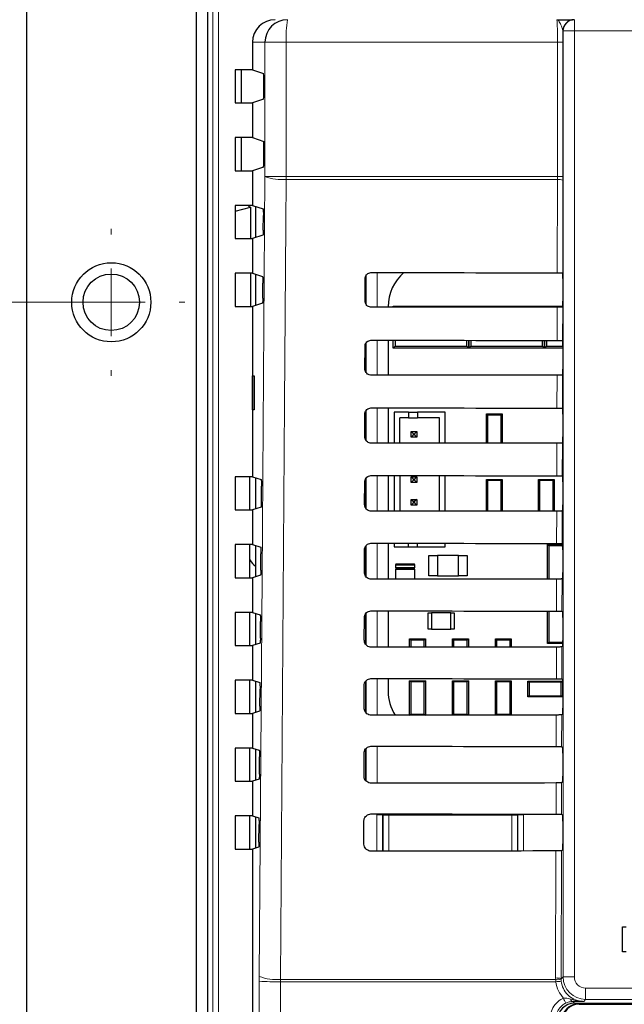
# Model space of a CAD drawing. Header units: millimetres. Extents: x 5 to 418, y 2 to 292.
# Tile 11 of 38: x 96 to 123, y 178 to 222. Entities that reach past the tile are written whole.
import ezdxf

# ---------------------------------------------------------------- set-up
doc = ezdxf.new("R2010")
doc.units = ezdxf.units.MM
doc.styles.add('SLDTEXTSTYLE0', font='TXT', dxfattribs={"width": 0.605})
doc.dimstyles.new('SLDDIMSTYLE0', dxfattribs={"dimtxt": 3.5, "dimasz": 3.5, "dimexe": 0, "dimexo": 0.0625, "dimgap": 0.875, "dimtad": 1, "dimlfac": 2, "dimrnd": 1e-09, "dimzin": 12, "dimdsep": 46, "dimtxsty": 'SLDTEXTSTYLE0', "dimsah": 1, "dimcen": 0.09, "dimadec": 0, "dimazin": 3, "dimtfac": 1, "dimtofl": 0, "dimtmove": 0, "dimatfit": 3, "dimfxl": 1, "dimfrac": 2, "dimtolj": 1, "dimtzin": 12, "dimarcsym": 0})

# ---------------------------------------------------------------- blocks, each defined once
blk = doc.blocks.new('_D_3')
at = {"color": 7, "linetype": 'Continuous', "lineweight": 0}
for p, q in [((100.328, 209.002), (52.248, 209.002)), ((53.248, 119.002), (53.248, 209.002)), ((100.328, 119.002), (52.248, 119.002))]:
    blk.add_line(p, q, dxfattribs=at)
at = {"color": 7, "linetype": 'Continuous', "lineweight": 18}
for points in [[(53.248, 209.002), (52.788, 205.502), (53.708, 205.502)], [(53.248, 119.002), (53.708, 122.502), (52.788, 122.502)]]:
    blk.add_solid(points, dxfattribs=at)
at = {"color": 7, "linetype": 'Continuous', "lineweight": 18, "insert": (48.736, 159.991), "char_height": 3.5, "attachment_point": 1, "rotation": 90, "style": 'SLDTEXTSTYLE0'}
blk.add_mtext('180', dxfattribs=at)
blk = doc.blocks.new('_D_4')
at = {"color": 7, "linetype": 'Continuous', "lineweight": 0}
for p, q in [((136.578, 240.502), (52.248, 240.502)), ((53.248, 240.502), (53.248, 209.002)), ((97.078, 209.002), (52.248, 209.002))]:
    blk.add_line(p, q, dxfattribs=at)
at = {"color": 7, "linetype": 'Continuous', "lineweight": 18}
for points in [[(53.248, 240.502), (52.788, 237.002), (53.708, 237.002)], [(53.248, 209.002), (53.708, 212.502), (52.788, 212.502)]]:
    blk.add_solid(points, dxfattribs=at)
at = {"color": 7, "linetype": 'Continuous', "lineweight": 18, "insert": (48.736, 222.078), "char_height": 3.5, "attachment_point": 1, "rotation": 90, "style": 'SLDTEXTSTYLE0'}
blk.add_mtext('63', dxfattribs=at)
blk = doc.blocks.new('SW_CENTERMARKSYMBOL_4')
at = {"color": 0, "linetype": 'Continuous', "lineweight": 18}
for p, q in [((0, 3), (0, 3.25)), ((0, 0), (0, 1.5)), ((-3, 0), (-3.25, 0)), ((0, 0), (-1.5, 0)), ((0, 0), (0, -1.5)), ((0, 0), (1.5, 0)), ((3, 0), (3.25, 0)), ((0, -3), (0, -3.25))]:
    blk.add_line(p, q, dxfattribs=at)

msp = doc.modelspace()

# ---------------------------------------------------------------- linework, layer by layer
at = {"color": 7, "linetype": 'Continuous', "lineweight": 25}
for p, q in [((96.578, 244.2518), (96.578, 83.7518)), ((104.078, 235.5018), (104.078, 92.5018)), ((104.578, 222.5018), (104.578, 115.0018)), ((104.5911, 222.5018), (104.5911, 115.0135)), ((106.578, 220.5018), (106.578, 219.2843)), ((105.8065, 219.2843), (105.8065, 217.8192)), ((106.578, 219.2843), (105.8065, 219.2843)), ((106.078, 219.2843), (106.078, 217.8192)), ((106.578, 219.2843), (107.063, 219.1228)), ((107.0759, 218.2307), (107.0759, 218.8728)), ((105.8065, 217.8192), (106.578, 217.8192)), ((107.063, 217.9808), (106.578, 217.8192)), ((106.578, 217.8192), (106.578, 216.2843)), ((105.8065, 216.2843), (105.8065, 214.8192)), ((106.578, 216.2843), (105.8065, 216.2843)), ((106.078, 216.2843), (106.078, 214.8192)), ((106.578, 216.2843), (107.0759, 216.1185)), ((107.0759, 215.2307), (107.0759, 216.1185)), ((105.8065, 214.8192), (106.578, 214.8192)), ((107.063, 214.9808), (106.578, 214.8192)), ((106.578, 214.8192), (106.578, 213.2843)), ((120.3162, 214.5684), (120.316, 214.4026)), ((105.8065, 213.2843), (105.8065, 211.8192)), ((106.578, 213.2843), (105.8065, 213.2843)), ((105.8065, 213.0356), (106.4847, 213.2139)), ((106.3655, 213.2843), (106.3655, 213.277)), ((106.4595, 213.2139), (106.3964, 213.277)), ((106.4847, 213.2139), (106.4595, 213.2139)), ((106.4847, 213.2139), (106.4847, 211.8192)), ((106.578, 213.2843), (107.0439, 213.1292)), ((106.703, 213.2427), (106.703, 211.8609)), ((107.0521, 212.1897), (107.0568, 212.846)), ((105.8065, 211.8192), (106.578, 211.8192)), ((107.0393, 211.9729), (106.578, 211.8192)), ((106.578, 211.8192), (106.578, 210.2843)), ((105.8065, 210.2843), (105.8065, 208.8192)), ((106.578, 210.2843), (105.8065, 210.2843)), ((106.4847, 210.2843), (106.4847, 208.8192)), ((106.578, 210.2843), (107.0228, 210.1362)), ((106.703, 210.2427), (106.703, 208.8609)), ((111.5605, 209.0518), (111.5628, 210.0518)), ((111.578, 210.1276), (111.578, 208.9656)), ((120.3061, 210.3061), (120.3064, 210.3058)), ((120.3106, 210.0561), (120.3106, 209.0475)), ((107.0309, 209.1827), (107.0357, 209.853)), ((105.8065, 208.8192), (106.578, 208.8192)), ((107.0181, 208.9658), (106.578, 208.8192)), ((106.578, 208.8192), (106.578, 201.2843)), ((112.579, 208.8018), (112.579, 208.7845)), ((112.803, 208.7847), (112.803, 208.8268)), ((112.803, 208.8268), (112.8451, 208.7847)), ((112.803, 208.8268), (113.703, 208.8268)), ((113.703, 208.8268), (115.253, 208.8268)), ((115.253, 208.8268), (116.153, 208.8268)), ((116.1135, 208.7872), (116.153, 208.8268)), ((116.153, 208.8268), (116.153, 208.7873)), ((116.153, 208.8268), (116.1925, 208.7873)), ((116.153, 208.8268), (117.053, 208.8268)), ((116.153, 208.7873), (116.153, 208.8268)), ((117.053, 208.8268), (118.603, 208.8268)), ((118.603, 208.8268), (119.503, 208.8268)), ((119.4657, 208.7894), (119.503, 208.8268)), ((119.503, 208.8268), (119.5403, 208.7895)), ((119.503, 208.8268), (120.3083, 208.8268)), ((119.503, 208.7895), (119.503, 208.8268)), ((119.503, 208.8268), (119.503, 208.7895)), ((120.3063, 208.7975), (120.3029, 208.7941)), ((112.579, 207.3225), (112.579, 205.7774)), ((112.803, 206.9768), (112.803, 207.3223)), ((112.8912, 207.3223), (112.8912, 207.065)), ((116.0649, 207.065), (116.0649, 207.3198)), ((116.153, 207.3198), (116.153, 206.9768)), ((116.153, 206.9768), (116.153, 207.3198)), ((116.2412, 207.3197), (116.2412, 207.065)), ((119.4149, 207.065), (119.4149, 207.3176)), ((119.503, 206.9768), (119.503, 207.3176)), ((119.503, 207.3176), (119.503, 206.9768)), ((119.5912, 207.3175), (119.5912, 207.065)), ((120.2995, 207.3129), (120.3063, 207.3061)), ((111.5534, 206.0518), (111.5558, 207.0518)), ((111.578, 207.1503), (111.578, 205.939)), ((112.8912, 207.065), (112.803, 206.9768)), ((114.253, 206.9768), (112.803, 206.9768)), ((112.8912, 207.065), (116.0649, 207.065)), ((114.703, 206.9768), (114.253, 206.9768)), ((116.153, 206.9768), (114.703, 206.9768)), ((116.153, 206.9768), (116.0649, 207.065)), ((116.2412, 207.065), (116.153, 206.9768)), ((117.603, 206.9768), (116.153, 206.9768)), ((116.2412, 207.065), (119.4149, 207.065)), ((118.053, 206.9768), (117.603, 206.9768)), ((119.503, 206.9768), (118.053, 206.9768)), ((119.503, 206.9768), (119.4149, 207.065)), ((119.5912, 207.065), (119.503, 206.9768)), ((120.3106, 206.9768), (119.503, 206.9768)), ((119.5912, 207.065), (120.3106, 207.065)), ((120.3106, 207.0561), (120.3106, 206.0475)), ((106.5807, 205.7518), (106.6567, 205.7532)), ((106.5807, 204.2517), (106.5807, 205.7518)), ((106.6567, 205.7532), (106.6567, 204.2504)), ((120.3063, 205.7975), (120.2959, 205.7871)), ((106.6567, 204.2504), (106.5807, 204.2517)), ((112.579, 204.3295), (112.579, 202.7704)), ((120.2925, 204.3199), (120.3063, 204.3061)), ((111.5464, 203.0518), (111.5488, 204.0518)), ((111.578, 204.1723), (111.578, 202.925)), ((112.8496, 204.1357), (112.8496, 202.7706)), ((113.4746, 204.1357), (112.8496, 204.1357)), ((113.4746, 203.8857), (113.0996, 203.8857)), ((113.0996, 202.7708), (113.0996, 203.8857)), ((113.4746, 204.1357), (113.4746, 203.8857)), ((113.4746, 204.1357), (113.8746, 204.1357)), ((113.4746, 203.8857), (113.8746, 203.8857)), ((115.0996, 204.1357), (113.8746, 204.1357)), ((113.8746, 204.1357), (113.8746, 203.8857)), ((114.8496, 203.8857), (113.8746, 203.8857)), ((114.8496, 202.7722), (114.8496, 203.8857)), ((115.0996, 202.7724), (115.0996, 204.1357)), ((116.928, 202.7737), (116.928, 204.0618)), ((116.9765, 204.0133), (116.928, 204.0618)), ((116.928, 204.0618), (117.628, 204.0618)), ((116.9765, 204.0133), (116.9765, 202.7738)), ((117.5795, 204.0133), (116.9765, 204.0133)), ((117.628, 204.0618), (117.5795, 204.0133)), ((117.5795, 202.7742), (117.5795, 204.0133)), ((117.628, 204.0618), (117.628, 202.7742)), ((120.3106, 204.0561), (120.3106, 203.0475)), ((113.5996, 203.0357), (113.5996, 203.2857)), ((113.5996, 203.2857), (113.6996, 203.1857)), ((113.5996, 203.2857), (113.8496, 203.2857)), ((113.5996, 203.0357), (113.6996, 203.1357)), ((113.8496, 203.0357), (113.5996, 203.0357)), ((113.6996, 203.1357), (113.6996, 203.1857)), ((113.6996, 203.1857), (113.7496, 203.1857)), ((113.7496, 203.1357), (113.6996, 203.1357)), ((113.8496, 203.2857), (113.7496, 203.1857)), ((113.7496, 203.1857), (113.7496, 203.1357)), ((113.8496, 203.0357), (113.7496, 203.1357)), ((113.8496, 203.2857), (113.8496, 203.0357)), ((120.3063, 202.7975), (120.2889, 202.7801)), ((105.8065, 201.2843), (105.8065, 199.8192)), ((106.578, 201.2843), (105.8065, 201.2843)), ((106.4648, 199.8192), (106.4648, 201.2843)), ((106.578, 201.2843), (106.9596, 201.1573)), ((106.703, 201.2427), (106.703, 199.8609)), ((112.579, 201.3365), (112.579, 199.7634)), ((112.8496, 201.3363), (112.8496, 199.7636)), ((113.0996, 201.3361), (113.0996, 199.7638)), ((113.5996, 201.2857), (113.6996, 201.1857)), ((113.5996, 201.0357), (113.5996, 201.2857)), ((113.5996, 201.2857), (113.8496, 201.2857)), ((113.8496, 201.2857), (113.7496, 201.1857)), ((113.8496, 201.2857), (113.8496, 201.0357)), ((114.8496, 199.7652), (114.8496, 201.3347)), ((115.0996, 199.7654), (115.0996, 201.3345)), ((120.2855, 201.3269), (120.3063, 201.3061)), ((106.9674, 200.1615), (106.9724, 200.8741)), ((111.5394, 200.0518), (111.5417, 201.0518)), ((111.578, 201.1891), (111.578, 199.9129)), ((113.5996, 201.0357), (113.6996, 201.1357)), ((113.8496, 201.0357), (113.5996, 201.0357)), ((113.6996, 201.1357), (113.6996, 201.1857)), ((113.6996, 201.1857), (113.7496, 201.1857)), ((113.7496, 201.1357), (113.6996, 201.1357)), ((113.7496, 201.1857), (113.7496, 201.1357)), ((113.8496, 201.0357), (113.7496, 201.1357)), ((116.9765, 201.1133), (116.928, 201.1618)), ((116.928, 201.1618), (117.628, 201.1618)), ((116.928, 199.7667), (116.928, 201.1618)), ((117.5795, 201.1133), (116.9765, 201.1133)), ((116.9765, 201.1133), (116.9765, 199.7667)), ((117.628, 201.1618), (117.5795, 201.1133)), ((117.5795, 199.7672), (117.5795, 201.1133)), ((117.628, 201.1618), (117.628, 199.7672)), ((119.2765, 201.1133), (119.228, 201.1618)), ((119.228, 201.1618), (119.928, 201.1618)), ((119.228, 199.7682), (119.228, 201.1618)), ((119.8795, 201.1133), (119.2765, 201.1133)), ((119.2765, 201.1133), (119.2765, 199.7682)), ((119.928, 201.1618), (119.8795, 201.1133)), ((119.8795, 199.7686), (119.8795, 201.1133)), ((119.928, 201.1618), (119.928, 199.7686)), ((120.3106, 201.0561), (120.3106, 200.0475)), ((106.9545, 199.9446), (106.578, 199.8192)), ((113.5996, 200.2857), (113.6996, 200.1857)), ((113.5996, 200.2857), (113.8496, 200.2857)), ((113.5996, 200.0357), (113.5996, 200.2857)), ((113.5996, 200.0357), (113.6996, 200.1357)), ((113.8496, 200.0357), (113.5996, 200.0357)), ((113.6996, 200.1857), (113.7496, 200.1857)), ((113.6996, 200.1357), (113.6996, 200.1857)), ((113.7496, 200.1357), (113.6996, 200.1357)), ((113.8496, 200.2857), (113.7496, 200.1857)), ((113.7496, 200.1857), (113.7496, 200.1357)), ((113.8496, 200.0357), (113.7496, 200.1357)), ((113.8496, 200.2857), (113.8496, 200.0357)), ((105.8065, 199.8192), (106.578, 199.8192)), ((106.578, 199.8192), (106.578, 198.2843)), ((120.3063, 199.7975), (120.2818, 199.773)), ((105.8065, 198.2843), (105.8065, 196.8192)), ((106.578, 198.2843), (105.8065, 198.2843)), ((106.4648, 196.8192), (106.4648, 198.2843)), ((106.578, 198.2843), (106.9385, 198.1643)), ((106.703, 198.2427), (106.703, 196.8609)), ((111.578, 198.2007), (111.578, 196.9006)), ((112.579, 198.3435), (112.579, 196.7563)), ((112.8496, 198.3433), (112.8496, 198.1857)), ((112.8496, 198.1857), (113.4746, 198.1857)), ((113.4746, 198.1857), (113.4746, 198.3428)), ((113.4746, 198.1857), (113.8746, 198.1857)), ((113.8746, 198.1857), (113.8746, 198.3425)), ((113.8746, 198.1857), (115.0996, 198.1857)), ((115.0996, 198.1857), (115.0996, 198.3415)), ((119.628, 198.2893), (119.6831, 198.2342)), ((119.628, 198.2893), (120.3078, 198.2893)), ((119.628, 196.7614), (119.628, 198.2893)), ((120.298, 198.2342), (119.6831, 198.2342)), ((119.6831, 198.2342), (119.6831, 196.7615)), ((120.2785, 198.3339), (120.3063, 198.3061)), ((120.3103, 198.1451), (120.298, 198.2342)), ((120.2993, 198.2633), (120.3087, 198.2633)), ((106.9462, 197.1544), (106.9513, 197.8811)), ((111.5324, 197.0518), (111.5347, 198.0518)), ((114.378, 196.9018), (114.378, 197.8018)), ((114.378, 197.8018), (114.758, 197.8018)), ((115.698, 197.8018), (114.758, 197.8018)), ((114.758, 197.8018), (114.758, 196.9018)), ((115.698, 196.9018), (115.698, 197.8018)), ((115.698, 197.8018), (116.078, 197.8018)), ((116.078, 197.8018), (116.078, 196.9018)), ((120.3106, 198.0561), (120.3106, 197.0475)), ((112.903, 197.3768), (112.903, 197.2768)), ((113.703, 197.4268), (112.953, 197.4268)), ((113.753, 197.2768), (113.753, 197.3768)), ((106.9334, 196.9376), (106.578, 196.8192)), ((112.903, 197.1768), (112.903, 196.7566)), ((113.703, 197.2268), (112.953, 197.2268)), ((112.953, 197.2268), (113.703, 197.2268)), ((113.753, 196.7573), (113.753, 197.1768)), ((114.758, 196.9018), (114.378, 196.9018)), ((114.758, 196.9018), (115.698, 196.9018)), ((116.078, 196.9018), (115.698, 196.9018)), ((105.8065, 196.8192), (106.578, 196.8192)), ((106.578, 196.8192), (106.578, 195.2843)), ((120.3063, 196.7975), (120.2748, 196.766)), ((105.8065, 195.2843), (105.8065, 193.8192)), ((106.578, 195.2843), (105.8065, 195.2843)), ((106.4648, 193.8192), (106.4648, 195.2843)), ((106.578, 195.2843), (106.9174, 195.1713)), ((106.703, 195.2427), (106.703, 193.8609)), ((111.578, 195.2121), (111.578, 193.8881)), ((112.579, 195.3505), (112.579, 193.7493)), ((114.353, 194.5393), (114.353, 195.2643)), ((114.353, 195.2643), (114.503, 195.2643)), ((115.353, 195.2643), (114.503, 195.2643)), ((114.503, 195.2643), (114.503, 194.5393)), ((115.353, 194.5393), (115.353, 195.2643)), ((115.353, 195.2643), (115.503, 195.2643)), ((115.503, 195.2643), (115.503, 194.5393)), ((119.628, 193.9143), (119.628, 195.3455)), ((119.6831, 195.3454), (119.6831, 193.9694)), ((120.2715, 195.3409), (120.3063, 195.3061)), ((106.925, 194.1474), (106.9302, 194.8882)), ((111.5254, 194.0518), (111.5277, 195.0518)), ((120.3106, 195.0561), (120.3106, 194.0475)), ((114.503, 194.5393), (114.353, 194.5393)), ((114.503, 194.5393), (115.353, 194.5393)), ((115.503, 194.5393), (115.353, 194.5393)), ((105.8065, 193.8192), (106.578, 193.8192)), ((106.9122, 193.9305), (106.578, 193.8192)), ((106.578, 193.8192), (106.578, 192.2843)), ((113.5765, 194.0633), (113.528, 194.1118)), ((113.528, 194.1118), (114.228, 194.1118)), ((113.528, 193.7501), (113.528, 194.1118)), ((114.1795, 194.0633), (113.5765, 194.0633)), ((113.5765, 194.0633), (113.5765, 193.7501)), ((114.228, 194.1118), (114.1795, 194.0633)), ((114.1795, 193.7506), (114.1795, 194.0633)), ((114.228, 194.1118), (114.228, 193.7507)), ((115.4765, 194.0633), (115.428, 194.1118)), ((115.428, 194.1118), (116.128, 194.1118)), ((115.428, 193.7516), (115.428, 194.1118)), ((115.4765, 194.0633), (115.4765, 193.7516)), ((116.0795, 194.0633), (115.4765, 194.0633)), ((116.128, 194.1118), (116.0795, 194.0633)), ((116.0795, 193.7521), (116.0795, 194.0633)), ((116.128, 194.1118), (116.128, 193.7521)), ((117.3765, 194.0633), (117.328, 194.1118)), ((117.328, 194.1118), (118.028, 194.1118)), ((117.328, 193.7529), (117.328, 194.1118)), ((117.9795, 194.0633), (117.3765, 194.0633)), ((117.3765, 194.0633), (117.3765, 193.753)), ((118.028, 194.1118), (117.9795, 194.0633)), ((117.9795, 193.7534), (117.9795, 194.0633)), ((118.028, 194.1118), (118.028, 193.7534)), ((119.6831, 193.9694), (119.628, 193.9143)), ((120.3099, 193.9143), (119.628, 193.9143)), ((119.6831, 193.9694), (120.3104, 193.9694)), ((120.3063, 193.7975), (120.2678, 193.759)), ((105.8065, 192.2843), (105.8065, 190.8192)), ((106.578, 192.2843), (105.8065, 192.2843)), ((106.4648, 190.8192), (106.4648, 192.2843)), ((106.578, 192.2843), (106.8963, 192.1783)), ((106.703, 192.2427), (106.703, 190.8609)), ((111.578, 192.2233), (111.578, 190.8754)), ((112.579, 192.3575), (112.579, 191.8018)), ((113.5765, 192.2133), (113.528, 192.2618)), ((113.528, 192.2618), (114.228, 192.2618)), ((113.528, 190.7431), (113.528, 192.2618)), ((114.1795, 192.2133), (113.5765, 192.2133)), ((113.5765, 192.2133), (113.5765, 190.7903)), ((114.228, 192.2618), (114.1795, 192.2133)), ((114.1795, 190.7903), (114.1795, 192.2133)), ((114.228, 192.2618), (114.228, 190.7436)), ((115.428, 190.7445), (115.428, 192.2618)), ((115.4765, 192.2133), (115.428, 192.2618)), ((115.428, 192.2618), (116.128, 192.2618)), ((115.4765, 192.2133), (115.4765, 190.7903)), ((116.0795, 192.2133), (115.4765, 192.2133)), ((116.128, 192.2618), (116.0795, 192.2133)), ((116.0795, 190.7903), (116.0795, 192.2133)), ((116.128, 192.2618), (116.128, 190.7451)), ((117.328, 190.7459), (117.328, 192.2618)), ((117.3765, 192.2133), (117.328, 192.2618)), ((117.328, 192.2618), (118.028, 192.2618)), ((117.3765, 192.2133), (117.3765, 190.7903)), ((117.9795, 192.2133), (117.3765, 192.2133)), ((118.028, 192.2618), (117.9795, 192.2133)), ((117.9795, 190.7903), (117.9795, 192.2133)), ((118.028, 192.2618), (118.028, 190.7464)), ((118.768, 192.2518), (118.8165, 192.2033)), ((118.768, 192.2518), (120.288, 192.2518)), ((118.768, 191.5518), (118.768, 192.2518)), ((120.2395, 192.2033), (118.8165, 192.2033)), ((118.8165, 192.2033), (118.8165, 191.6003)), ((120.2395, 192.2033), (120.288, 192.2518)), ((120.2395, 191.6003), (120.2395, 192.2033)), ((120.2645, 192.3479), (120.3063, 192.3061)), ((120.288, 192.2518), (120.288, 191.5518)), ((120.3106, 192.0561), (120.3106, 191.0475)), ((106.9038, 191.1403), (106.9091, 191.8952)), ((111.5183, 191.0518), (111.5207, 192.0518)), ((118.8165, 191.6003), (118.768, 191.5518)), ((120.288, 191.5518), (118.768, 191.5518)), ((118.8165, 191.6003), (120.2395, 191.6003)), ((120.288, 191.5518), (120.2395, 191.6003)), ((105.8065, 190.8192), (106.578, 190.8192)), ((106.891, 190.9235), (106.578, 190.8192)), ((106.578, 190.8192), (106.578, 189.2843)), ((113.5293, 190.7431), (113.5765, 190.7903)), ((113.5765, 190.7903), (114.1795, 190.7903)), ((114.1795, 190.7903), (114.2262, 190.7436)), ((115.4308, 190.7446), (115.4765, 190.7903)), ((115.4765, 190.7903), (116.0795, 190.7903)), ((116.0795, 190.7903), (116.1248, 190.7451)), ((117.3322, 190.7459), (117.3765, 190.7903)), ((117.3765, 190.7903), (117.9795, 190.7903)), ((117.9795, 190.7903), (118.0235, 190.7464)), ((120.3063, 190.7975), (120.2607, 190.7519)), ((105.8065, 189.2843), (105.8065, 187.8192)), ((106.578, 189.2843), (105.8065, 189.2843)), ((106.4648, 187.8192), (106.4648, 189.2843)), ((106.578, 189.2843), (106.8752, 189.1854)), ((106.703, 189.2427), (106.703, 187.8609)), ((111.5113, 188.0518), (111.5137, 189.0518)), ((111.578, 189.2345), (111.578, 187.8626)), ((120.2575, 189.3549), (120.3063, 189.3061)), ((120.3106, 189.0561), (120.3106, 188.0475)), ((106.8826, 188.1332), (106.888, 188.9022)), ((105.8065, 187.8192), (106.578, 187.8192)), ((106.8698, 187.9164), (106.578, 187.8192)), ((106.578, 187.8192), (106.578, 186.2843)), ((120.3063, 187.7975), (120.2537, 187.7449)), ((105.8065, 186.2843), (105.8065, 184.8192)), ((106.578, 186.2843), (105.8065, 186.2843)), ((106.4648, 184.8192), (106.4648, 186.2843)), ((106.578, 186.2843), (106.8541, 186.1924)), ((106.703, 186.2427), (106.703, 184.8609)), ((111.5043, 185.0518), (111.5066, 186.0518)), ((120.2505, 186.3619), (120.3063, 186.3061)), ((120.3106, 186.0561), (120.3106, 185.0475)), ((106.8614, 185.1262), (106.8669, 185.9092)), ((105.8065, 184.8192), (106.578, 184.8192)), ((106.8486, 184.9094), (106.578, 184.8192)), ((106.578, 184.8192), (106.578, 117.0004)), ((120.3063, 184.7975), (120.2467, 184.7379)), ((122.955, 180.2797), (122.955, 181.3797)), ((122.955, 181.3797), (123.1101, 181.3797)), ((123.1101, 180.2797), (122.955, 180.2797)), ((120.8279, 178.0018), (130.8627, 178.0018)), ((121.028, 177.9518), (126.6654, 177.9518))]:
    msp.add_line(p, q, dxfattribs=at)
at = {"color": 7, "linetype": 'Continuous', "lineweight": 18}
for p, q in [((104.8277, 115.25), (104.8277, 222.5018)), ((105.0773, 222.5018), (105.0773, 115.25)), ((120.8194, 221.5018), (120.8194, 221.0018)), ((120.3195, 221.0018), (120.3144, 221.0018)), ((120.3195, 179.1676), (120.3195, 221.0018)), ((120.3195, 221.0018), (120.8194, 221.0018)), ((120.8194, 221.0018), (120.8194, 179.1676)), ((152.3367, 221.0018), (120.8194, 221.0018)), ((107.1278, 220.5018), (106.578, 220.5018)), ((107.1278, 214.5684), (107.1278, 220.5018)), ((108.0694, 220.5018), (107.1278, 220.5018)), ((120.0745, 220.5018), (108.0694, 220.5018)), ((108.0694, 220.5018), (108.0694, 214.5684)), ((120.3162, 220.5018), (120.0745, 220.5018)), ((120.0745, 214.5684), (120.0745, 220.5018)), ((120.3162, 220.5018), (120.3162, 214.5684)), ((108.0694, 214.5684), (107.1278, 214.5684)), ((108.0694, 214.5684), (120.0745, 214.5684)), ((120.0742, 214.4358), (108.0699, 214.4358)), ((120.0646, 210.3102), (120.0742, 214.4358)), ((120.0742, 214.4358), (120.0745, 214.5684)), ((120.3162, 214.5684), (120.0745, 214.5684)), ((120.316, 214.4026), (120.3064, 210.3058)), ((111.6, 208.917), (111.6, 210.1828)), ((112.0999, 210.3159), (112.0999, 208.7841)), ((120.0576, 207.3172), (120.0611, 208.7898)), ((120.3029, 208.7941), (120.2995, 207.3129)), ((112.0999, 207.3229), (112.0999, 205.777)), ((111.6, 205.9049), (111.6, 207.1945)), ((120.0506, 204.3242), (120.054, 205.7828)), ((120.2959, 205.7871), (120.2925, 204.3199)), ((112.0999, 204.3299), (112.0999, 202.77)), ((111.6, 202.8927), (111.6, 204.206)), ((120.0436, 201.3312), (120.047, 202.7757)), ((120.2889, 202.7801), (120.2855, 201.3269)), ((111.6, 199.8802), (111.6, 201.2174)), ((112.0999, 201.3369), (112.0999, 199.763)), ((120.0367, 198.3382), (120.04, 199.7687)), ((120.2818, 199.773), (120.2785, 198.3339)), ((111.6, 196.8676), (111.6, 198.2287)), ((112.0999, 198.3439), (112.0999, 196.7559)), ((112.903, 197.3768), (113.753, 197.3768)), ((113.753, 197.2768), (112.903, 197.2768)), ((112.903, 197.1768), (113.753, 197.1768)), ((120.0297, 195.3452), (120.033, 196.7617)), ((120.2748, 196.766), (120.2715, 195.3409)), ((111.6, 193.8548), (111.6, 195.2398)), ((112.0999, 195.3509), (112.0999, 193.7489)), ((120.0227, 192.3522), (120.026, 193.7546)), ((120.2678, 193.759), (120.2645, 192.3479)), ((111.6, 190.8418), (111.6, 192.2508)), ((112.0999, 192.3579), (112.0999, 190.7419)), ((120.2607, 190.7519), (120.2575, 189.3549)), ((120.0157, 189.3592), (120.0189, 190.7476)), ((111.6, 187.8329), (111.6, 189.2618)), ((112.0999, 189.3649), (112.0999, 187.7348)), ((120.0087, 186.3662), (120.0119, 187.7406)), ((120.2537, 187.7449), (120.2505, 186.3619)), ((112.0824, 186.3388), (112.3323, 186.3388)), ((112.0824, 184.7278), (112.0824, 186.3388)), ((112.3587, 186.3125), (112.3323, 186.3388)), ((112.3323, 186.3388), (112.3323, 184.728)), ((112.3587, 186.3125), (112.6086, 186.3125)), ((112.3587, 184.7469), (112.3587, 186.3125)), ((112.6086, 186.3125), (112.6086, 186.3715)), ((112.6086, 186.3125), (112.6086, 184.7469)), ((118.0475, 186.3125), (112.6086, 186.3125)), ((118.0475, 186.3674), (118.0475, 186.3125)), ((118.0475, 184.7469), (118.0475, 186.3125)), ((118.0475, 186.3125), (118.2974, 186.3125)), ((118.3237, 186.3388), (118.2974, 186.3125)), ((118.2974, 186.3125), (118.2974, 184.7469)), ((118.3237, 184.7325), (118.3237, 186.3388)), ((118.3237, 186.3388), (118.5737, 186.3388)), ((118.5737, 186.3388), (118.5737, 184.7327)), ((112.3583, 184.728), (112.3587, 184.7469)), ((112.3587, 184.7469), (112.6086, 184.7469)), ((112.3587, 184.7469), (112.3605, 184.728)), ((112.6086, 184.7469), (118.0475, 184.7469)), ((112.6086, 184.7282), (112.6086, 184.7469)), ((118.0475, 184.7469), (118.2974, 184.7469)), ((118.0475, 184.7469), (118.0475, 184.7323)), ((118.2963, 184.7325), (118.2974, 184.7469)), ((118.2974, 184.7469), (118.2977, 184.7325)), ((119.9918, 179.1147), (120.0049, 184.7335)), ((120.2467, 184.7379), (120.2334, 179.0816)), ((106.8786, 179.1868), (106.8777, 178.9763)), ((107.8182, 178.9489), (107.8196, 179.0542)), ((107.8196, 179.0542), (119.9931, 179.0542)), ((119.9931, 179.0542), (119.9918, 179.1147)), ((119.9994, 178.9489), (119.9931, 179.0542)), ((120.2334, 179.0816), (120.3195, 179.1676)), ((120.2334, 179.0816), (120.2345, 179.0331)), ((120.2345, 179.0331), (120.2394, 178.9699)), ((120.8194, 179.1676), (120.3195, 179.1676)), ((119.9994, 178.9489), (107.8182, 178.9489)), ((121.3193, 178.6677), (130.8367, 178.6677)), ((121.3193, 178.6677), (121.3193, 178.1678)), ((121.3193, 178.1678), (121.2332, 178.0817)), ((130.8367, 178.1678), (121.3193, 178.1678)), ((120.7543, 178.0754), (120.8279, 178.0018)), ((121.028, 177.9737), (121.028, 178.0018)), ((131.4558, 177.9737), (121.028, 177.9737)), ((121.028, 177.9737), (121.028, 177.9518))]:
    msp.add_line(p, q, dxfattribs=at)
at = {"color": 7, "linetype": 'Continuous', "lineweight": 18, "flags": 128}
for points in [[(106.8786, 179.1868), (107.0031, 196.8713), (107.1278, 214.5684)], [(108.0699, 214.4358), (108.0559, 212.4536), (107.9998, 204.5252), (107.8196, 179.0542)], [(112.3587, 186.3125), (112.3635, 186.3612), (112.3658, 186.3717)], [(118.2913, 186.3673), (118.2926, 186.3612), (118.2974, 186.3125)]]:
    msp.add_lwpolyline(points, dxfattribs=at)
at = {"color": 7, "linetype": 'Continuous', "lineweight": 25}
for radius in [1.75, 1.25]:
    msp.add_circle((100.328, 209.0018), radius, dxfattribs=at)
for centre, radius, start, end in [((108.1271, 220.5025), 0.9993, 90.03931, 180.03926), ((120.8144, 221.0018), 0.5, 90.00436, 180.00436), ((114.5615, 208.8018), 1.9825, 130.24926, 180), ((120.628, 198.2342), 0.33, 174.94204, 180), ((112.953, 197.3768), 0.05, 90, 180), ((113.703, 197.3768), 0.05, 0, 90), ((112.953, 197.2768), 0.05, 180, 270), ((112.953, 197.1768), 0.05, 90, 180), ((113.703, 197.2768), 0.05, 270, 0), ((113.703, 197.1768), 0.05, 0, 90), ((114.5615, 191.8018), 1.9825, 180, 212.29556), ((121.028, 177.2018), 0.7719, 90, 180), ((121.028, 177.2018), 0.75, 90, 180)]:
    msp.add_arc(centre, radius, start, end, dxfattribs=at)
at = {"color": 7, "linetype": 'Continuous', "lineweight": 18}
for centre, radius, start, end in [((112.4968, 220.751), 4.4344, 170.252, 183.22138), ((120.8194, 221.0018), 0.5, 90.00436, 180.00436), ((107.8803, 216.501), 2.0739, 248.72712, 275.24722), ((125.4699, 214.5682), 17.4004, 179.99924, 180.43593), ((120.1296, 213.9413), 0.4976, 67.99669, 96.38698), ((107.6304, 181.1165), 2.071, 248.71381, 275.24303), ((120.0471, 178.6206), 0.4973, 67.99072, 96.38533), ((120.0716, 178.5606), 0.4998, 70.98206, 99.03542), ((121.3195, 179.1678), 1, 180.00873, 269.99127), ((107.6241, 188.4599), 9.513, 265.49979, 271.16954), ((120.3507, 176.3164), 2.6559, 92.40107, 97.60084), ((121.7957, 178.8253), 1.578, 202.29968, 211.2844), ((120.7853, 178.2027), 0.131, 191.35144, 256.33214)]:
    msp.add_arc(centre, radius, start, end, dxfattribs=at)
at = {"color": 7, "linetype": 'Continuous', "lineweight": 25}
for centre, major_axis, ratio, start_param, end_param in [((107.5794, 220.5018), (-1.0014, 0), 0.9986295, 4.712389, 6.2831853), ((107.0628, 218.8728), (0, 0.25), 0.0524078, 4.712389, 6.265732), ((107.0628, 218.2307), (0, 0.25), 0.0524078, 3.1590459, 4.712389), ((107.0628, 215.2307), (0, 0.25), 0.0524078, 3.1590459, 4.712389), ((136.578, 219.0436), (500.6063, 0), 0.0174551, 4.6629288, 4.6793961), ((120.3062, 210.0561), (0, 0.25), 0.0174551, 4.712389, 6.2302814), ((120.3062, 209.0475), (0, 0.25), 0.0174551, 3.1590459, 4.712389), ((136.578, 200.1007), (498.0717, 0), 0.0174551, 1.6039642, 1.6205084), ((136.578, 216.0436), (500.2049, 0), 0.0174551, 4.662889, 4.6793557), ((120.3062, 207.0561), (0, 0.25), 0.0174551, 4.712389, 6.265732), ((120.3062, 206.0475), (0, 0.25), 0.0174551, 3.1590459, 4.712389), ((136.578, 197.1007), (497.6703, 0), 0.0174551, 1.6040051, 1.6205486), ((136.578, 213.0436), (499.8035, 0), 0.0174551, 4.6628493, 4.6793152), ((120.3062, 204.0561), (0, 0.25), 0.0174551, 4.712389, 6.265732), ((120.3062, 203.0475), (0, 0.25), 0.0174551, 3.1590459, 4.712389), ((136.578, 194.1006), (497.2689, 0), 0.0174551, 1.6040461, 1.6205888), ((136.578, 210.0436), (499.4021, 0), 0.0174551, 4.6628094, 4.6792746), ((120.3062, 201.0561), (0, 0.25), 0.0174551, 4.712389, 6.265732), ((120.3062, 200.0475), (0, 0.25), 0.0174551, 3.1590459, 4.712389), ((136.578, 191.1006), (496.8675, 0), 0.0174551, 1.6040871, 1.620629), ((136.578, 207.0436), (499.0007, 0), 0.0174551, 4.6627695, 4.6792339), ((120.3062, 198.0561), (0, 0.25), 0.0174551, 4.712389, 6.265732), ((107.0155, 198.0149), (0, 0.7635), 0.8512978, 2.1305958, 2.6635656), ((120.3062, 197.0475), (0, 0.25), 0.0174551, 3.1590459, 4.712389), ((136.578, 188.1006), (496.4661, 0), 0.0174551, 1.6041282, 1.6206693), ((136.578, 204.0435), (498.5993, 0), 0.0174551, 4.6627295, 4.6791932), ((120.3062, 195.0561), (0, 0.25), 0.0174551, 4.712389, 6.265732), ((120.3062, 194.0475), (0, 0.25), 0.0174551, 3.1590459, 4.712389), ((136.578, 185.1006), (496.0647, 0), 0.0174551, 1.6041693, 1.6207097), ((136.578, 201.0435), (498.1979, 0), 0.0174551, 4.6626895, 4.6791524), ((120.3062, 192.0561), (0, 0.25), 0.0174551, 4.712389, 6.265732), ((120.3062, 191.0475), (0, 0.25), 0.0174551, 3.1590459, 4.712389), ((136.578, 182.1006), (495.6633, 0), 0.0174551, 1.6042105, 1.6207502), ((136.578, 198.0435), (497.7965, 0), 0.0174551, 4.6626494, 4.6791115), ((120.3062, 189.0561), (0, 0.25), 0.0174551, 4.712389, 6.265732), ((136.578, 179.1006), (495.2619, 0), 0.0174551, 1.6042518, 1.6207907), ((120.3062, 188.0475), (0, 0.25), 0.0174551, 3.1590459, 4.712389), ((136.578, 195.0435), (497.3951, 0), 0.0174551, 4.6626092, 4.6790706), ((120.3062, 186.0561), (0, 0.25), 0.0174551, 4.712389, 6.265732), ((136.578, 176.1005), (494.8605, 0), 0.0174551, 1.6042931, 1.6208313), ((120.3062, 185.0475), (0, 0.25), 0.0174551, 3.1590459, 4.712389), ((120.8282, 177.2517), (-0.5305, 0.5305), 0.9996955, 5.4979394, 7.0684312)]:
    msp.add_ellipse(centre, major_axis=major_axis, ratio=ratio, start_param=start_param, end_param=end_param, dxfattribs=at)
at = {"color": 7, "linetype": 'Continuous', "lineweight": 18}
msp.add_ellipse((121.3195, 179.1678), major_axis=(-0.3537, -0.3537), ratio=0.9996955, start_param=5.4979394, end_param=7.0684312, dxfattribs=at)
at = {"color": 7, "linetype": 'Continuous', "lineweight": 25}
for points, knots in [([(120.0444, 221.5018), (120.0454, 221.5018), (120.203, 221.5018), (120.4587, 221.5018), (120.7032, 221.5018), (120.7351, 221.5018), (120.7372, 221.5018)], [0, 0, 0, 0, 0.0036444, 0.5669873, 0.9718875, 1, 1, 1, 1]), ([(120.3144, 221.0018), (120.3146, 220.9731), (120.3158, 220.815), (120.316, 220.6427), (120.3162, 220.5018)], [0, 0, 0, 0, 0.181685, 1, 1, 1, 1]), ([(107.0439, 213.1292), (107.0454, 213.1259), (107.0484, 213.1193), (107.0523, 213.0745), (107.0552, 213.0096), (107.0569, 212.9296), (107.0568, 212.8737), (107.0568, 212.846)], [0, 0, 0, 0, 0.20165256, 0.40332545, 0.60440835, 0.8042902, 1, 1, 1, 1]), ([(107.0521, 212.1897), (107.0518, 212.1623), (107.0511, 212.1075), (107.0484, 212.0392), (107.0447, 211.9913), (107.0414, 211.9745), (107.0396, 211.9731), (107.0393, 211.9729)], [0, 0, 0, 0, 0.2359147, 0.471797, 0.7085457, 0.9467446, 1, 1, 1, 1]), ([(107.0228, 210.1362), (107.0243, 210.1329), (107.0273, 210.1263), (107.0312, 210.0815), (107.0341, 210.0166), (107.0358, 209.9367), (107.0357, 209.8807), (107.0357, 209.853)], [0, 0, 0, 0, 0.2016552, 0.4033307, 0.6044153, 0.8042968, 1, 1, 1, 1]), ([(111.5628, 210.0518), (111.5633, 210.0635), (111.5651, 210.1051), (111.5878, 210.1747), (111.6425, 210.2479), (111.7189, 210.2983), (111.7849, 210.3152), (111.8214, 210.316), (111.828, 210.3162)], [0, 0, 0, 0, 0.0850535, 0.30199052, 0.51961151, 0.73676938, 0.95223374, 1, 1, 1, 1]), ([(120.0646, 210.3102), (120.0925, 210.3102), (120.1482, 210.31), (120.2214, 210.3092), (120.276, 210.3081), (120.3012, 210.307), (120.305, 210.3063), (120.3061, 210.3061)], [0, 0, 0, 0, 0.225254, 0.4504807, 0.6764687, 0.9039241, 1, 1, 1, 1]), ([(107.0309, 209.1827), (107.0306, 209.1552), (107.0299, 209.1004), (107.0272, 209.0322), (107.0235, 208.9843), (107.0202, 208.9675), (107.0184, 208.9661), (107.0181, 208.9658)], [0, 0, 0, 0, 0.23591216, 0.47179193, 0.70853945, 0.94673944, 1, 1, 1, 1]), ([(111.828, 208.7838), (111.8166, 208.7843), (111.7754, 208.7859), (111.7062, 208.8076), (111.6329, 208.8609), (111.5815, 208.9353), (111.562, 209.003), (111.5608, 209.0422), (111.5605, 209.0518)], [0, 0, 0, 0, 0.08198317, 0.29414664, 0.50565107, 0.71755185, 0.93103295, 1, 1, 1, 1]), ([(120.3029, 208.7941), (120.2996, 208.7936), (120.293, 208.7926), (120.2478, 208.7913), (120.1824, 208.7903), (120.1157, 208.7899), (120.0744, 208.7898), (120.0611, 208.7898)], [0, 0, 0, 0, 0.2249122, 0.4498651, 0.6736204, 0.8949376, 1, 1, 1, 1]), ([(111.5558, 207.0518), (111.5563, 207.0643), (111.5583, 207.1075), (111.5821, 207.1793), (111.6387, 207.2541), (111.7174, 207.3054), (111.7847, 207.3223), (111.8217, 207.323), (111.828, 207.3232)], [0, 0, 0, 0, 0.0885369, 0.3054942, 0.5231207, 0.7402623, 0.9556958, 1, 1, 1, 1]), ([(120.0576, 207.3172), (120.0855, 207.3172), (120.1413, 207.317), (120.2144, 207.3162), (120.2689, 207.3151), (120.2954, 207.3139), (120.2984, 207.3132), (120.2995, 207.3129)], [0, 0, 0, 0, 0.2200079, 0.4399891, 0.6607138, 0.8828719, 1, 1, 1, 1]), ([(111.828, 205.7768), (111.8158, 205.7773), (111.773, 205.779), (111.7016, 205.8019), (111.6268, 205.8569), (111.5744, 205.9336), (111.5549, 206.0027), (111.5537, 206.0424), (111.5534, 206.0518)], [0, 0, 0, 0, 0.0853594, 0.2975052, 0.5090059, 0.7209231, 0.9344343, 1, 1, 1, 1]), ([(120.2959, 205.7871), (120.2926, 205.7866), (120.286, 205.7856), (120.2408, 205.7843), (120.1753, 205.7833), (120.1087, 205.7828), (120.0673, 205.7828), (120.054, 205.7828)], [0, 0, 0, 0, 0.2249182, 0.4498771, 0.6736383, 0.8949613, 1, 1, 1, 1]), ([(111.5488, 204.0518), (111.5494, 204.0651), (111.5514, 204.1099), (111.5765, 204.1839), (111.6349, 204.2603), (111.7159, 204.3125), (111.7846, 204.3293), (111.822, 204.33), (111.828, 204.3302)], [0, 0, 0, 0, 0.09184091, 0.30881742, 0.52644914, 0.74357514, 0.95897955, 1, 1, 1, 1]), ([(120.0506, 204.3242), (120.0785, 204.3242), (120.1343, 204.324), (120.2074, 204.3232), (120.262, 204.3221), (120.2884, 204.3209), (120.2914, 204.3202), (120.2925, 204.3199)], [0, 0, 0, 0, 0.2200138, 0.4400009, 0.6607316, 0.8828958, 1, 1, 1, 1]), ([(111.828, 202.7698), (111.815, 202.7703), (111.7707, 202.7721), (111.6971, 202.7962), (111.6206, 202.853), (111.5673, 202.9319), (111.5478, 203.0023), (111.5467, 203.0427), (111.5464, 203.0518)], [0, 0, 0, 0, 0.0885636, 0.3006931, 0.5121907, 0.724124, 0.9376639, 1, 1, 1, 1]), ([(120.2889, 202.7801), (120.2855, 202.7796), (120.2789, 202.7786), (120.2337, 202.7772), (120.1683, 202.7763), (120.1017, 202.7758), (120.0603, 202.7757), (120.047, 202.7757)], [0, 0, 0, 0, 0.2249241, 0.449889, 0.6736562, 0.8949851, 1, 1, 1, 1]), ([(111.5417, 201.0518), (111.5424, 201.0659), (111.5446, 201.1123), (111.5708, 201.1885), (111.6311, 201.2665), (111.7144, 201.3197), (111.7844, 201.3364), (111.8224, 201.3371), (111.828, 201.3372)], [0, 0, 0, 0, 0.09497923, 0.31197387, 0.5296104, 0.74672165, 0.96209856, 1, 1, 1, 1]), ([(120.0436, 201.3312), (120.0715, 201.3312), (120.1273, 201.331), (120.2004, 201.3302), (120.255, 201.3291), (120.2814, 201.3279), (120.2844, 201.3272), (120.2855, 201.3269)], [0, 0, 0, 0, 0.2200197, 0.4400127, 0.6607494, 0.8829196, 1, 1, 1, 1]), ([(106.9596, 201.1573), (106.9611, 201.154), (106.964, 201.1474), (106.9679, 201.1026), (106.9709, 201.0376), (106.9726, 200.9577), (106.9724, 200.9018), (106.9724, 200.8741)], [0, 0, 0, 0, 0.201663, 0.4033465, 0.6044361, 0.8043168, 1, 1, 1, 1]), ([(106.9674, 200.1615), (106.967, 200.1341), (106.9664, 200.0793), (106.9636, 200.011), (106.9599, 199.9631), (106.9567, 199.9463), (106.9549, 199.9449), (106.9545, 199.9446)], [0, 0, 0, 0, 0.2359045, 0.4717765, 0.7085205, 0.946724, 1, 1, 1, 1]), ([(111.828, 199.7627), (111.8142, 199.7633), (111.7683, 199.7653), (111.6926, 199.7905), (111.6145, 199.849), (111.5602, 199.9302), (111.5407, 200.002), (111.5396, 200.0429), (111.5394, 200.0518)], [0, 0, 0, 0, 0.09160861, 0.30372316, 0.51521826, 0.7271671, 0.94073463, 1, 1, 1, 1]), ([(120.2818, 199.773), (120.2785, 199.7725), (120.2719, 199.7715), (120.2267, 199.7702), (120.1613, 199.7692), (120.0946, 199.7688), (120.0533, 199.7687), (120.04, 199.7687)], [0, 0, 0, 0, 0.22493012, 0.44990096, 0.67367408, 0.89500887, 1, 1, 1, 1]), ([(106.9385, 198.1643), (106.94, 198.161), (106.9429, 198.1544), (106.9469, 198.1096), (106.9498, 198.0447), (106.9515, 197.9648), (106.9514, 197.9088), (106.9513, 197.8811)], [0, 0, 0, 0, 0.2016656, 0.4033518, 0.604443, 0.8043234, 1, 1, 1, 1]), ([(111.5347, 198.0518), (111.5355, 198.0667), (111.5378, 198.1147), (111.5652, 198.1931), (111.6273, 198.2727), (111.7129, 198.3268), (111.7843, 198.3434), (111.8227, 198.3441), (111.828, 198.3442)], [0, 0, 0, 0, 0.097964, 0.3149759, 0.5326169, 0.7497141, 0.965065, 1, 1, 1, 1]), ([(120.0367, 198.3382), (120.0645, 198.3382), (120.1203, 198.338), (120.1934, 198.3372), (120.248, 198.3361), (120.2744, 198.3349), (120.2774, 198.3342), (120.2785, 198.3339)], [0, 0, 0, 0, 0.2200256, 0.4400245, 0.6607672, 0.8829435, 1, 1, 1, 1]), ([(106.9462, 197.1544), (106.9458, 197.127), (106.9452, 197.0722), (106.9424, 197.0039), (106.9387, 196.956), (106.9355, 196.9393), (106.9337, 196.9378), (106.9334, 196.9376)], [0, 0, 0, 0, 0.235902, 0.4717714, 0.7085142, 0.9467189, 1, 1, 1, 1]), ([(111.828, 196.7557), (111.8134, 196.7563), (111.766, 196.7584), (111.6881, 196.7847), (111.6083, 196.8451), (111.5531, 196.9285), (111.5336, 197.0017), (111.5326, 197.0431), (111.5324, 197.0518)], [0, 0, 0, 0, 0.0945061, 0.3066068, 0.5181, 0.730064, 0.9436579, 1, 1, 1, 1]), ([(120.2748, 196.766), (120.2715, 196.7655), (120.2649, 196.7645), (120.2197, 196.7632), (120.1543, 196.7622), (120.0876, 196.7617), (120.0463, 196.7617), (120.033, 196.7617)], [0, 0, 0, 0, 0.2249361, 0.4499129, 0.673692, 0.8950327, 1, 1, 1, 1]), ([(106.9174, 195.1713), (106.9189, 195.168), (106.9218, 195.1615), (106.9258, 195.1166), (106.9287, 195.0517), (106.9304, 194.9718), (106.9303, 194.9158), (106.9302, 194.8882)], [0, 0, 0, 0, 0.2016683, 0.4033571, 0.60445, 0.8043301, 1, 1, 1, 1]), ([(111.5277, 195.0518), (111.5285, 195.0675), (111.531, 195.1171), (111.5595, 195.1977), (111.6235, 195.2789), (111.7114, 195.3339), (111.7841, 195.3505), (111.823, 195.3511), (111.828, 195.3512)], [0, 0, 0, 0, 0.1008064, 0.31783448, 0.5354797, 0.75256356, 0.96788978, 1, 1, 1, 1]), ([(120.0297, 195.3452), (120.0575, 195.3452), (120.1133, 195.345), (120.1865, 195.3442), (120.241, 195.3431), (120.2674, 195.3419), (120.2704, 195.3412), (120.2715, 195.3409)], [0, 0, 0, 0, 0.2200315, 0.4400364, 0.6607851, 0.8829674, 1, 1, 1, 1]), ([(106.925, 194.1474), (106.9246, 194.12), (106.924, 194.0652), (106.9212, 193.9969), (106.9175, 193.949), (106.9143, 193.9322), (106.9125, 193.9308), (106.9122, 193.9305)], [0, 0, 0, 0, 0.2358994, 0.4717662, 0.7085078, 0.9467137, 1, 1, 1, 1]), ([(111.828, 193.7487), (111.8126, 193.7494), (111.7636, 193.7516), (111.6836, 193.779), (111.6022, 193.8411), (111.546, 193.9268), (111.5266, 194.0014), (111.5256, 194.0434), (111.5254, 194.0518)], [0, 0, 0, 0, 0.0972666, 0.3093545, 0.5208462, 0.7328249, 0.9464441, 1, 1, 1, 1]), ([(120.2678, 193.759), (120.2645, 193.7585), (120.2578, 193.7575), (120.2126, 193.7561), (120.1472, 193.7552), (120.0806, 193.7547), (120.0393, 193.7546), (120.026, 193.7546)], [0, 0, 0, 0, 0.2249421, 0.449925, 0.67371, 0.8950566, 1, 1, 1, 1]), ([(106.8963, 192.1783), (106.8978, 192.1751), (106.9007, 192.1685), (106.9047, 192.1236), (106.9076, 192.0587), (106.9093, 191.9788), (106.9092, 191.9229), (106.9091, 191.8952)], [0, 0, 0, 0, 0.2016709, 0.4033624, 0.604457, 0.8043368, 1, 1, 1, 1]), ([(111.5207, 192.0518), (111.5215, 192.0683), (111.5242, 192.1195), (111.5539, 192.2023), (111.6197, 192.2851), (111.7099, 192.341), (111.7839, 192.3575), (111.8233, 192.3581), (111.828, 192.3582)], [0, 0, 0, 0, 0.1035163, 0.3205598, 0.538209, 0.7552801, 0.970583, 1, 1, 1, 1]), ([(120.0227, 192.3522), (120.0506, 192.3522), (120.1063, 192.352), (120.1795, 192.3512), (120.234, 192.3501), (120.2604, 192.3489), (120.2634, 192.3482), (120.2645, 192.3479)], [0, 0, 0, 0, 0.2200375, 0.4400482, 0.660803, 0.8829914, 1, 1, 1, 1]), ([(106.9038, 191.1403), (106.9035, 191.1129), (106.9028, 191.0581), (106.9, 190.9898), (106.8963, 190.9419), (106.8931, 190.9251), (106.8913, 190.9237), (106.891, 190.9235)], [0, 0, 0, 0, 0.2358969, 0.471761, 0.7085014, 0.9467085, 1, 1, 1, 1]), ([(111.828, 190.7416), (111.8118, 190.7424), (111.7613, 190.7447), (111.6791, 190.7733), (111.5961, 190.8372), (111.5389, 190.925), (111.5195, 191.0011), (111.5185, 191.0436), (111.5183, 191.0518)], [0, 0, 0, 0, 0.0998996, 0.3119756, 0.5234662, 0.7354592, 0.9491028, 1, 1, 1, 1]), ([(120.2607, 190.7519), (120.2574, 190.7514), (120.2508, 190.7504), (120.2056, 190.7491), (120.1402, 190.7481), (120.0736, 190.7477), (120.0322, 190.7476), (120.0189, 190.7476)], [0, 0, 0, 0, 0.2249481, 0.449937, 0.673728, 0.8950805, 1, 1, 1, 1]), ([(106.8752, 189.1854), (106.8767, 189.1821), (106.8797, 189.1755), (106.8836, 189.1307), (106.8865, 189.0657), (106.8882, 188.9858), (106.8881, 188.9299), (106.888, 188.9022)], [0, 0, 0, 0, 0.2016736, 0.4033677, 0.6044641, 0.8043436, 1, 1, 1, 1]), ([(111.5137, 189.0518), (111.5146, 189.0691), (111.5173, 189.1219), (111.5483, 189.2069), (111.616, 189.2913), (111.7084, 189.3481), (111.7838, 189.3646), (111.8236, 189.3651), (111.828, 189.3652)], [0, 0, 0, 0, 0.1061028, 0.323161, 0.5408139, 0.7578729, 0.9731535, 1, 1, 1, 1]), ([(120.0157, 189.3592), (120.0436, 189.3592), (120.0993, 189.359), (120.1725, 189.3582), (120.227, 189.3571), (120.2534, 189.3559), (120.2564, 189.3552), (120.2575, 189.3549)], [0, 0, 0, 0, 0.2200434, 0.4400601, 0.6608209, 0.8830154, 1, 1, 1, 1]), ([(106.8826, 188.1332), (106.8823, 188.1058), (106.8816, 188.051), (106.8788, 187.9828), (106.8751, 187.9349), (106.8719, 187.9181), (106.8701, 187.9167), (106.8698, 187.9164)], [0, 0, 0, 0, 0.2358943, 0.4717558, 0.708495, 0.9467033, 1, 1, 1, 1]), ([(111.828, 187.7346), (111.8111, 187.7354), (111.7589, 187.7379), (111.6746, 187.7676), (111.59, 187.8333), (111.5319, 187.9233), (111.5124, 188.0008), (111.5115, 188.0438), (111.5113, 188.0518)], [0, 0, 0, 0, 0.1024138, 0.3144788, 0.5259687, 0.7379756, 0.9516424, 1, 1, 1, 1]), ([(120.2537, 187.7449), (120.2504, 187.7444), (120.2438, 187.7434), (120.1986, 187.7421), (120.1332, 187.7411), (120.0665, 187.7406), (120.0252, 187.7406), (120.0119, 187.7406)], [0, 0, 0, 0, 0.2249541, 0.449949, 0.673746, 0.8951044, 1, 1, 1, 1]), ([(106.8541, 186.1924), (106.8556, 186.1891), (106.8586, 186.1825), (106.8625, 186.1377), (106.8654, 186.0728), (106.8671, 185.9929), (106.867, 185.9369), (106.8669, 185.9092)], [0, 0, 0, 0, 0.20167623, 0.40337308, 0.60447112, 0.80435032, 1, 1, 1, 1]), ([(111.5066, 186.0518), (111.5076, 186.0699), (111.5105, 186.1243), (111.5426, 186.2114), (111.6122, 186.2975), (111.7069, 186.3552), (111.7836, 186.3716), (111.8239, 186.3721), (111.828, 186.3722)], [0, 0, 0, 0, 0.1085743, 0.3256464, 0.5433028, 0.7603502, 0.9756098, 1, 1, 1, 1]), ([(120.0087, 186.3662), (120.0366, 186.3662), (120.0923, 186.366), (120.1655, 186.3652), (120.22, 186.3641), (120.2464, 186.3629), (120.2494, 186.3622), (120.2505, 186.3619)], [0, 0, 0, 0, 0.2200494, 0.440072, 0.6608389, 0.8830395, 1, 1, 1, 1]), ([(106.8614, 185.1262), (106.8611, 185.0988), (106.8604, 185.044), (106.8576, 184.9757), (106.854, 184.9278), (106.8507, 184.911), (106.8489, 184.9096), (106.8486, 184.9094)], [0, 0, 0, 0, 0.2358917, 0.4717506, 0.7084886, 0.9466981, 1, 1, 1, 1]), ([(111.828, 184.7276), (111.8103, 184.7284), (111.7566, 184.7311), (111.6701, 184.7619), (111.5839, 184.8293), (111.5248, 184.9216), (111.5053, 185.0005), (111.5045, 185.0441), (111.5043, 185.0518)], [0, 0, 0, 0, 0.1048171, 0.3168719, 0.5283614, 0.7403818, 0.9540709, 1, 1, 1, 1]), ([(120.2467, 184.7379), (120.2434, 184.7374), (120.2367, 184.7364), (120.1915, 184.7351), (120.1261, 184.7341), (120.0595, 184.7336), (120.0182, 184.7336), (120.0049, 184.7335)], [0, 0, 0, 0, 0.22496017, 0.44996109, 0.67376409, 0.89512839, 1, 1, 1, 1])]:
    msp.add_open_spline(points, degree=3, knots=knots, dxfattribs=at)
at = {"color": 7, "linetype": 'Continuous', "lineweight": 18}
for points, knots in [([(120.0745, 220.5018), (120.0742, 220.6141), (120.0735, 220.8388), (120.0683, 221.1382), (120.0607, 221.3643), (120.0523, 221.4846), (120.0466, 221.4969), (120.0444, 221.5018)], [0, 0, 0, 0, 0.21427962, 0.42858664, 0.64306619, 0.85785142, 1, 1, 1, 1]), ([(120.3144, 221.0018), (120.3063, 221.0414), (120.2852, 221.1442), (120.1932, 221.3424), (120.1155, 221.4764), (120.0636, 221.5017), (120.0448, 221.5018), (120.0444, 221.5018)], [0, 0, 0, 0, 0.17449785, 0.45240556, 0.79883854, 0.99642303, 1, 1, 1, 1]), ([(106.7237, 117.1461), (106.7575, 127.4417), (106.825, 148.037), (106.8601, 168.6618), (106.8777, 178.9763)], [0, 0, 0, 0, 0.49989972, 1, 1, 1, 1]), ([(107.8182, 178.9489), (107.8173, 178.2825), (107.8124, 174.9505), (107.7892, 160.9569), (107.7439, 140.9922), (107.686, 123.7127), (107.6637, 117.079)], [0, 0, 0, 0, 0.03228756, 0.16143818, 0.67806661, 1, 1, 1, 1]), ([(120.3357, 178.2265), (120.253, 178.3288), (120.0812, 178.5413), (120.0273, 178.8097), (119.9994, 178.9489)], [0, 0, 0, 0, 0.4810346, 1, 1, 1, 1]), ([(120.2394, 178.9699), (120.2628, 178.8596), (120.3096, 178.6389), (120.5137, 178.3606), (120.7905, 178.1637), (121.0469, 178.0879), (121.1959, 178.0829), (121.2332, 178.0817)], [0, 0, 0, 0, 0.2308041, 0.461566, 0.6921519, 0.9228561, 1, 1, 1, 1]), ([(119.7494, 177.315), (119.7604, 177.4277), (119.7824, 177.6532), (119.9553, 177.9521), (120.1571, 178.1366), (120.2966, 178.2068), (120.3357, 178.2265)], [0, 0, 0, 0, 0.2949123, 0.5898446, 0.8848018, 1, 1, 1, 1]), ([(120.3357, 178.2265), (120.3636, 178.2285), (120.4754, 178.2363), (120.579, 178.2024), (120.6569, 178.1769)], [0, 0, 0, 0, 0.2492605, 1, 1, 1, 1]), ([(120.6569, 178.1769), (120.747, 178.1514), (120.916, 178.1036), (121.1046, 178.0836), (121.205, 178.0816), (121.226, 178.0816), (121.2318, 178.0816), (121.2332, 178.0817)], [0, 0, 0, 0, 0.47560771, 0.89172145, 0.97045766, 0.99262121, 1, 1, 1, 1]), ([(120.4471, 178.0058), (120.4178, 177.991), (120.3133, 177.9383), (120.162, 177.7999), (120.0325, 177.5758), (120.0161, 177.4067), (120.0078, 177.3221)], [0, 0, 0, 0, 0.1151457, 0.4100518, 0.7050246, 1, 1, 1, 1]), ([(120.7543, 178.0754), (120.6852, 178.0704), (120.5879, 178.0635), (120.4788, 178.0188), (120.4471, 178.0058)], [0, 0, 0, 0, 0.7098925, 1, 1, 1, 1]), ([(121.2332, 178.0817), (121.2322, 178.0816), (121.1558, 178.0805), (121.0053, 178.0782), (120.8376, 178.0763), (120.7543, 178.0754)], [0, 0, 0, 0, 0.0064752, 0.5065287, 1, 1, 1, 1])]:
    msp.add_open_spline(points, degree=3, knots=knots, dxfattribs=at)

# ---------------------------------------------------------------- block references
at = {"color": 7, "linetype": 'Continuous', "lineweight": 0}
msp.add_blockref('SW_CENTERMARKSYMBOL_4', (100.328, 209.0018), dxfattribs=at)

# ---------------------------------------------------------------- dimensions: what is measured, and where the dimension line sits
at = {"color": 7, "linetype": 'Continuous', "lineweight": 18}
for p1, p2, picture, middle in [((136.578, 240.5018), (97.078, 209.0018), '_D_4', (53.2479, 224.7518)), ((100.328, 119.0018), (100.328, 209.0018), '_D_3', (53.2479, 164.0018))]:
    dim = msp.add_linear_dim(base=(53.2479, 209.0018), p1=p1, p2=p2, angle=90, dimstyle='SLDDIMSTYLE0', dxfattribs=at)
    dim.commit()
    dim.dimension.update_dxf_attribs({"geometry": picture, "text_midpoint": middle, "dimtype": 160})

doc.saveas('drawing.dxf')
